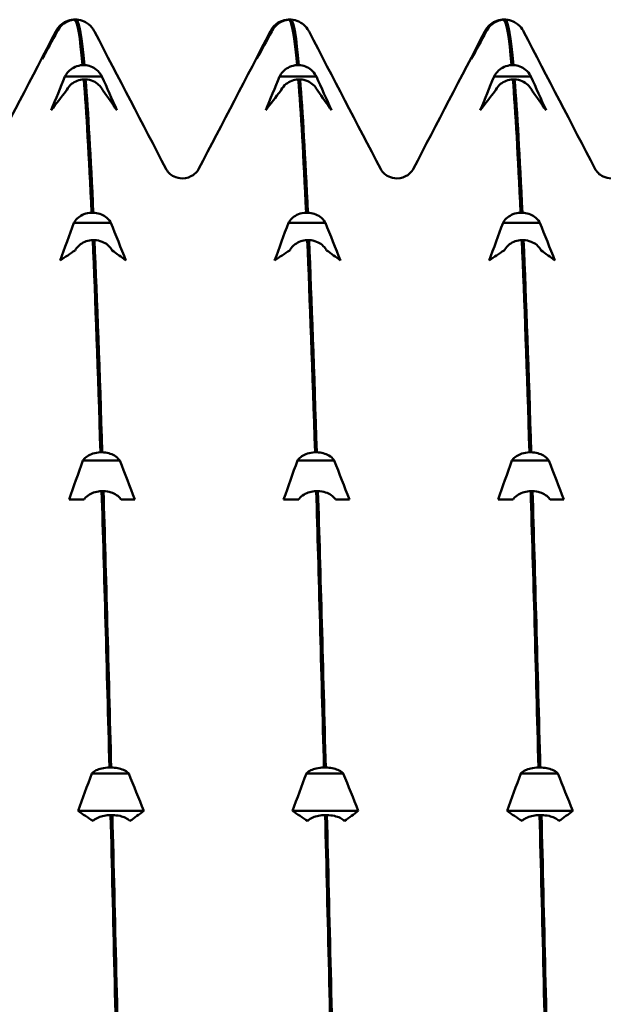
# Model space of a CAD drawing. Header units: millimetres. Extents: x 79 to 341, y 53 to 270.
# Tile 11 of 32: x 170.5 to 176.79, y 83.4 to 94.01. Entities that reach past the tile are written whole.
import ezdxf

# ---------------------------------------------------------------- set-up
doc = ezdxf.new("R2010")
doc.units = ezdxf.units.MM
doc.layers.add('Видимый контур (ГОСТ)', color=7, linetype='Continuous', lineweight=50)

msp = doc.modelspace()

# ---------------------------------------------------------------- linework, layer by layer
at = {"layer": 'Видимый контур (ГОСТ)'}
for p, q in [((171.083, 94.01), (171.096, 94.01)), ((171.116, 94.01), (171.096, 94.01)), ((173.395, 94.01), (173.408, 94.01)), ((173.427, 94.01), (173.408, 94.01)), ((175.706, 94.01), (175.719, 94.01)), ((175.739, 94.01), (175.719, 94.01)), ((170.894, 93.883), (170.899, 93.893)), ((170.907, 93.883), (170.894, 93.883)), ((170.913, 93.893), (170.907, 93.883)), ((173.206, 93.883), (173.211, 93.893)), ((173.219, 93.883), (173.206, 93.883)), ((173.224, 93.893), (173.219, 93.883)), ((175.517, 93.883), (175.522, 93.893)), ((175.53, 93.883), (175.517, 93.883)), ((175.535, 93.893), (175.53, 93.883)), ((171.18, 93.52), (171.199, 93.52)), ((173.491, 93.52), (173.51, 93.52)), ((175.802, 93.52), (175.822, 93.52)), ((170.99, 93.398), (170.996, 93.407)), ((171.388, 93.398), (170.99, 93.398)), ((171.212, 93.367), (171.193, 93.367)), ((171.383, 93.407), (171.388, 93.398)), ((173.302, 93.398), (173.307, 93.407)), ((173.699, 93.398), (173.302, 93.398)), ((173.524, 93.367), (173.504, 93.367)), ((173.694, 93.407), (173.699, 93.398)), ((175.613, 93.398), (175.619, 93.407)), ((176.011, 93.398), (175.613, 93.398)), ((175.835, 93.367), (175.816, 93.367)), ((176.006, 93.407), (176.011, 93.398)), ((171.009, 93.254), (171.004, 93.244)), ((171.401, 93.244), (171.396, 93.254)), ((173.32, 93.254), (173.315, 93.244)), ((173.713, 93.244), (173.707, 93.254)), ((175.632, 93.254), (175.626, 93.244)), ((176.024, 93.244), (176.019, 93.254)), ((171.276, 91.931), (171.295, 91.931)), ((173.587, 91.931), (173.607, 91.931)), ((175.899, 91.931), (175.918, 91.931)), ((171.087, 91.821), (171.092, 91.83)), ((171.484, 91.821), (171.087, 91.821)), ((171.479, 91.83), (171.484, 91.821)), ((173.398, 91.821), (173.403, 91.83)), ((173.796, 91.821), (173.398, 91.821)), ((173.791, 91.83), (173.796, 91.821)), ((175.71, 91.821), (175.715, 91.83)), ((176.107, 91.821), (175.71, 91.821)), ((176.102, 91.83), (176.107, 91.821)), ((171.308, 91.635), (171.289, 91.635)), ((173.62, 91.635), (173.6, 91.635)), ((175.931, 91.635), (175.912, 91.635)), ((171.105, 91.534), (171.1, 91.525)), ((171.498, 91.525), (171.492, 91.534)), ((173.417, 91.534), (173.411, 91.525)), ((173.809, 91.525), (173.804, 91.534)), ((175.728, 91.534), (175.723, 91.525)), ((176.12, 91.525), (176.115, 91.534)), ((171.372, 89.35), (171.392, 89.35)), ((173.684, 89.35), (173.703, 89.35)), ((175.995, 89.35), (176.014, 89.35)), ((171.183, 89.261), (171.188, 89.268)), ((171.581, 89.261), (171.183, 89.261)), ((171.575, 89.268), (171.581, 89.261)), ((173.495, 89.261), (173.5, 89.268)), ((173.892, 89.261), (173.495, 89.261)), ((173.887, 89.268), (173.892, 89.261)), ((175.806, 89.261), (175.811, 89.268)), ((176.203, 89.261), (175.806, 89.261)), ((176.198, 89.268), (176.203, 89.261)), ((171.405, 88.932), (171.385, 88.932)), ((173.716, 88.932), (173.697, 88.932)), ((176.028, 88.932), (176.008, 88.932)), ((171.196, 88.842), (171.034, 88.842)), ((171.202, 88.85), (171.196, 88.842)), ((171.594, 88.842), (171.589, 88.85)), ((171.743, 88.842), (171.594, 88.842)), ((173.508, 88.842), (173.346, 88.842)), ((173.513, 88.85), (173.508, 88.842)), ((173.905, 88.842), (173.9, 88.85)), ((174.054, 88.842), (173.905, 88.842)), ((175.819, 88.842), (175.657, 88.842)), ((175.824, 88.85), (175.819, 88.842)), ((176.217, 88.842), (176.211, 88.85)), ((176.365, 88.842), (176.217, 88.842)), ((171.469, 85.955), (171.488, 85.955)), ((173.78, 85.955), (173.799, 85.955)), ((176.091, 85.955), (176.111, 85.955)), ((171.279, 85.891), (171.285, 85.896)), ((171.677, 85.891), (171.279, 85.891)), ((171.672, 85.896), (171.677, 85.891)), ((173.591, 85.891), (173.596, 85.896)), ((173.988, 85.891), (173.591, 85.891)), ((173.983, 85.896), (173.988, 85.891)), ((175.902, 85.891), (175.907, 85.896)), ((176.3, 85.891), (175.902, 85.891)), ((176.295, 85.896), (176.3, 85.891)), ((171.839, 85.487), (171.131, 85.487)), ((174.15, 85.487), (173.442, 85.487)), ((176.462, 85.487), (175.753, 85.487)), ((171.298, 85.384), (171.293, 85.379)), ((171.501, 85.442), (171.482, 85.442)), ((171.69, 85.379), (171.685, 85.384)), ((173.609, 85.384), (173.604, 85.379)), ((173.812, 85.442), (173.793, 85.442)), ((174.002, 85.379), (173.996, 85.384)), ((175.921, 85.384), (175.915, 85.379)), ((176.124, 85.442), (176.104, 85.442)), ((176.313, 85.379), (176.308, 85.384))]:
    msp.add_line(p, q, dxfattribs=at)
for points in [[(170.89, 93.881), (170.901, 93.902), (170.916, 93.93), (170.956, 93.962)], [(171.096, 94.01), (171.124, 93.987), (171.152, 93.823), (171.18, 93.52)], [(171.199, 93.52), (171.171, 93.823), (171.144, 93.987), (171.116, 94.01)], [(173.202, 93.881), (173.213, 93.902), (173.228, 93.93), (173.267, 93.962)], [(173.408, 94.01), (173.436, 93.987), (173.463, 93.823), (173.491, 93.52)], [(173.51, 93.52), (173.483, 93.823), (173.455, 93.987), (173.427, 94.01)], [(175.513, 93.881), (175.524, 93.902), (175.539, 93.93), (175.579, 93.962)], [(175.719, 94.01), (175.747, 93.987), (175.775, 93.823), (175.802, 93.52)], [(175.822, 93.52), (175.794, 93.823), (175.766, 93.987), (175.739, 94.01)], [(170.119, 92.401), (170.376, 92.894), (170.633, 93.387), (170.89, 93.881)], [(170.907, 93.883), (170.853, 93.785), (170.799, 93.686), (170.745, 93.587)], [(170.745, 93.587), (170.795, 93.686), (170.844, 93.785), (170.894, 93.883)], [(171.309, 93.881), (171.566, 93.387), (171.823, 92.894), (172.08, 92.401)], [(172.43, 92.401), (172.688, 92.894), (172.945, 93.387), (173.202, 93.881)], [(173.219, 93.883), (173.164, 93.785), (173.11, 93.686), (173.057, 93.587)], [(173.057, 93.587), (173.106, 93.686), (173.156, 93.785), (173.206, 93.883)], [(173.62, 93.881), (173.877, 93.387), (174.134, 92.894), (174.392, 92.401)], [(174.742, 92.401), (174.999, 92.894), (175.256, 93.387), (175.513, 93.881)], [(175.53, 93.883), (175.476, 93.785), (175.422, 93.686), (175.368, 93.587)], [(175.368, 93.587), (175.417, 93.686), (175.467, 93.785), (175.517, 93.883)], [(175.932, 93.881), (176.189, 93.387), (176.446, 92.894), (176.703, 92.401)], [(170.842, 93.035), (170.891, 93.156), (170.94, 93.277), (170.99, 93.398)], [(171.193, 93.367), (171.22, 93.021), (171.248, 92.538), (171.276, 91.931)], [(171.295, 91.931), (171.268, 92.538), (171.24, 93.021), (171.212, 93.367)], [(171.388, 93.398), (171.442, 93.277), (171.496, 93.156), (171.55, 93.035)], [(173.153, 93.035), (173.202, 93.156), (173.252, 93.277), (173.302, 93.398)], [(173.504, 93.367), (173.532, 93.021), (173.56, 92.538), (173.587, 91.931)], [(173.607, 91.931), (173.579, 92.538), (173.551, 93.021), (173.524, 93.367)], [(173.699, 93.398), (173.754, 93.277), (173.808, 93.156), (173.861, 93.035)], [(175.465, 93.035), (175.514, 93.156), (175.563, 93.277), (175.613, 93.398)], [(175.816, 93.367), (175.843, 93.021), (175.871, 92.538), (175.899, 91.931)], [(175.918, 91.931), (175.89, 92.538), (175.863, 93.021), (175.835, 93.367)], [(176.011, 93.398), (176.065, 93.277), (176.119, 93.156), (176.173, 93.035)], [(171.004, 93.244), (170.949, 93.175), (170.895, 93.105), (170.842, 93.035)], [(171.55, 93.035), (171.501, 93.105), (171.451, 93.175), (171.401, 93.244)], [(173.315, 93.244), (173.261, 93.175), (173.207, 93.105), (173.153, 93.035)], [(173.861, 93.035), (173.812, 93.105), (173.763, 93.175), (173.713, 93.244)], [(175.626, 93.244), (175.572, 93.175), (175.518, 93.105), (175.465, 93.035)], [(176.173, 93.035), (176.124, 93.105), (176.074, 93.175), (176.024, 93.244)], [(170.938, 91.417), (170.987, 91.552), (171.037, 91.686), (171.087, 91.821)], [(171.484, 91.821), (171.539, 91.686), (171.593, 91.552), (171.646, 91.417)], [(173.249, 91.417), (173.299, 91.552), (173.348, 91.686), (173.398, 91.821)], [(173.796, 91.821), (173.85, 91.686), (173.904, 91.552), (173.958, 91.417)], [(175.561, 91.417), (175.61, 91.552), (175.66, 91.686), (175.71, 91.821)], [(176.107, 91.821), (176.161, 91.686), (176.215, 91.552), (176.269, 91.417)], [(171.289, 91.635), (171.317, 90.989), (171.345, 90.221), (171.372, 89.35)], [(171.392, 89.35), (171.364, 90.221), (171.336, 90.989), (171.308, 91.635)], [(173.6, 91.635), (173.628, 90.989), (173.656, 90.221), (173.684, 89.35)], [(173.703, 89.35), (173.675, 90.221), (173.648, 90.989), (173.62, 91.635)], [(175.912, 91.635), (175.94, 90.989), (175.967, 90.221), (175.995, 89.35)], [(176.014, 89.35), (175.987, 90.221), (175.959, 90.989), (175.931, 91.635)], [(171.1, 91.525), (171.046, 91.489), (170.992, 91.453), (170.938, 91.417)], [(171.646, 91.417), (171.597, 91.453), (171.548, 91.489), (171.498, 91.525)], [(173.411, 91.525), (173.357, 91.489), (173.303, 91.453), (173.249, 91.417)], [(173.958, 91.417), (173.909, 91.453), (173.859, 91.489), (173.809, 91.525)], [(175.723, 91.525), (175.668, 91.489), (175.614, 91.453), (175.561, 91.417)], [(176.269, 91.417), (176.22, 91.453), (176.17, 91.489), (176.12, 91.525)], [(171.034, 88.842), (171.084, 88.982), (171.133, 89.121), (171.183, 89.261)], [(171.581, 89.261), (171.635, 89.121), (171.689, 88.982), (171.743, 88.842)], [(173.346, 88.842), (173.395, 88.982), (173.445, 89.121), (173.495, 89.261)], [(173.892, 89.261), (173.946, 89.121), (174, 88.982), (174.054, 88.842)], [(175.657, 88.842), (175.706, 88.982), (175.756, 89.121), (175.806, 89.261)], [(176.203, 89.261), (176.258, 89.121), (176.312, 88.982), (176.365, 88.842)], [(171.385, 88.932), (171.413, 88.03), (171.441, 87.029), (171.469, 85.955)], [(171.488, 85.955), (171.46, 87.029), (171.432, 88.03), (171.405, 88.932)], [(173.697, 88.932), (173.724, 88.03), (173.752, 87.029), (173.78, 85.955)], [(173.799, 85.955), (173.772, 87.029), (173.744, 88.03), (173.716, 88.932)], [(176.008, 88.932), (176.036, 88.03), (176.064, 87.029), (176.091, 85.955)], [(176.111, 85.955), (176.083, 87.029), (176.055, 88.03), (176.028, 88.932)], [(171.131, 85.487), (171.18, 85.622), (171.229, 85.757), (171.279, 85.891)], [(171.677, 85.891), (171.731, 85.757), (171.785, 85.622), (171.839, 85.487)], [(173.442, 85.487), (173.491, 85.622), (173.541, 85.757), (173.591, 85.891)], [(173.988, 85.891), (174.043, 85.757), (174.097, 85.622), (174.15, 85.487)], [(175.753, 85.487), (175.803, 85.622), (175.852, 85.757), (175.902, 85.891)], [(176.3, 85.891), (176.354, 85.757), (176.408, 85.622), (176.462, 85.487)], [(171.293, 85.379), (171.238, 85.415), (171.184, 85.451), (171.131, 85.487)], [(171.839, 85.487), (171.79, 85.451), (171.74, 85.415), (171.69, 85.379)], [(173.604, 85.379), (173.55, 85.415), (173.496, 85.451), (173.442, 85.487)], [(174.15, 85.487), (174.101, 85.451), (174.052, 85.415), (174.002, 85.379)], [(175.915, 85.379), (175.861, 85.415), (175.807, 85.451), (175.753, 85.487)], [(176.462, 85.487), (176.413, 85.451), (176.363, 85.415), (176.313, 85.379)], [(171.482, 85.442), (171.509, 84.346), (171.537, 83.18), (171.565, 81.975)], [(171.584, 81.975), (171.557, 83.18), (171.529, 84.346), (171.501, 85.442)], [(173.793, 85.442), (173.821, 84.346), (173.849, 83.18), (173.876, 81.975)], [(173.896, 81.975), (173.868, 83.18), (173.84, 84.346), (173.812, 85.442)], [(176.104, 85.442), (176.132, 84.346), (176.16, 83.18), (176.188, 81.975)], [(176.207, 81.975), (176.179, 83.18), (176.152, 84.346), (176.124, 85.442)]]:
    msp.add_open_spline(points, degree=3, dxfattribs=at)
for points, knots in [([(170.899, 93.893), (170.91, 93.914), (170.925, 93.934), (170.96, 93.967), (170.98, 93.98), (171.027, 94.002), (171.055, 94.009), (171.083, 94.01)], [-0.02287204, -0.02287204, -0.02287204, -0.02287204, -0.01567294, -0.01567294, -0.00847425, -0.00847425, 0, 0, 0, 0]), ([(171.096, 94.01), (171.072, 94.009), (171.049, 94.004), (171.004, 93.986), (170.983, 93.974), (170.943, 93.94), (170.926, 93.918), (170.913, 93.893)], [-0.02286575, -0.02286575, -0.02286575, -0.02286575, -0.01566856, -0.01566856, -0.00847177, -0.00847177, 0, 0, 0, 0]), ([(171.243, 93.962), (171.229, 93.973), (171.214, 93.983), (171.172, 94.002), (171.144, 94.009), (171.116, 94.01)], [-0.01387742, -0.01387742, -0.01387742, -0.01387742, -0.00847425, -0.00847425, 0, 0, 0, 0]), ([(171.243, 93.962), (171.276, 93.936), (171.291, 93.911), (171.305, 93.888), (171.307, 93.884), (171.309, 93.881)], [0, 0, 0, 0, 0.03497996, 0.03497996, 0.04236746, 0.04236746, 0.04236746, 0.04236746]), ([(173.211, 93.893), (173.222, 93.914), (173.236, 93.934), (173.271, 93.967), (173.291, 93.98), (173.339, 94.002), (173.366, 94.009), (173.395, 94.01)], [-0.02287204, -0.02287204, -0.02287204, -0.02287204, -0.01567294, -0.01567294, -0.00847425, -0.00847425, 0, 0, 0, 0]), ([(173.408, 94.01), (173.384, 94.009), (173.36, 94.004), (173.315, 93.986), (173.295, 93.974), (173.255, 93.94), (173.237, 93.918), (173.224, 93.893)], [-0.02286575, -0.02286575, -0.02286575, -0.02286575, -0.01566856, -0.01566856, -0.00847177, -0.00847177, 0, 0, 0, 0]), ([(173.555, 93.962), (173.541, 93.973), (173.525, 93.983), (173.483, 94.002), (173.455, 94.009), (173.427, 94.01)], [-0.01387742, -0.01387742, -0.01387742, -0.01387742, -0.00847425, -0.00847425, 0, 0, 0, 0]), ([(173.555, 93.962), (173.587, 93.936), (173.603, 93.911), (173.616, 93.888), (173.618, 93.884), (173.62, 93.881)], [0, 0, 0, 0, 0.03497996, 0.03497996, 0.04236746, 0.04236746, 0.04236746, 0.04236746]), ([(175.522, 93.893), (175.533, 93.914), (175.548, 93.934), (175.583, 93.967), (175.603, 93.98), (175.65, 94.002), (175.678, 94.009), (175.706, 94.01)], [-0.02287204, -0.02287204, -0.02287204, -0.02287204, -0.01567294, -0.01567294, -0.00847425, -0.00847425, 0, 0, 0, 0]), ([(175.719, 94.01), (175.695, 94.009), (175.672, 94.004), (175.627, 93.986), (175.606, 93.974), (175.566, 93.94), (175.548, 93.918), (175.535, 93.893)], [-0.02286575, -0.02286575, -0.02286575, -0.02286575, -0.01566856, -0.01566856, -0.00847177, -0.00847177, 0, 0, 0, 0]), ([(175.866, 93.962), (175.852, 93.973), (175.837, 93.983), (175.795, 94.002), (175.767, 94.009), (175.739, 94.01)], [-0.01387742, -0.01387742, -0.01387742, -0.01387742, -0.00847425, -0.00847425, 0, 0, 0, 0]), ([(175.866, 93.962), (175.899, 93.936), (175.914, 93.911), (175.928, 93.888), (175.93, 93.884), (175.932, 93.881)], [0, 0, 0, 0, 0.03497996, 0.03497996, 0.04236746, 0.04236746, 0.04236746, 0.04236746]), ([(170.996, 93.407), (171.007, 93.428), (171.021, 93.446), (171.056, 93.478), (171.076, 93.491), (171.124, 93.512), (171.151, 93.519), (171.18, 93.52)], [-0.02287204, -0.02287204, -0.02287204, -0.02287204, -0.01567294, -0.01567294, -0.00847425, -0.00847425, 0, 0, 0, 0]), ([(171.199, 93.52), (171.223, 93.519), (171.247, 93.514), (171.291, 93.497), (171.312, 93.485), (171.352, 93.453), (171.37, 93.431), (171.383, 93.407)], [-0.02286575, -0.02286575, -0.02286575, -0.02286575, -0.01566856, -0.01566856, -0.00847177, -0.00847177, 0, 0, 0, 0]), ([(173.307, 93.407), (173.318, 93.428), (173.333, 93.446), (173.368, 93.478), (173.388, 93.491), (173.435, 93.512), (173.463, 93.519), (173.491, 93.52)], [-0.02287204, -0.02287204, -0.02287204, -0.02287204, -0.01567294, -0.01567294, -0.00847425, -0.00847425, 0, 0, 0, 0]), ([(173.51, 93.52), (173.534, 93.519), (173.558, 93.514), (173.603, 93.497), (173.624, 93.485), (173.663, 93.453), (173.681, 93.431), (173.694, 93.407)], [-0.02286575, -0.02286575, -0.02286575, -0.02286575, -0.01566856, -0.01566856, -0.00847177, -0.00847177, 0, 0, 0, 0]), ([(175.619, 93.407), (175.63, 93.428), (175.644, 93.446), (175.679, 93.478), (175.699, 93.491), (175.746, 93.512), (175.774, 93.519), (175.802, 93.52)], [-0.02287204, -0.02287204, -0.02287204, -0.02287204, -0.01567294, -0.01567294, -0.00847425, -0.00847425, 0, 0, 0, 0]), ([(175.822, 93.52), (175.846, 93.519), (175.869, 93.514), (175.914, 93.497), (175.935, 93.485), (175.975, 93.453), (175.993, 93.431), (176.006, 93.407)], [-0.02286575, -0.02286575, -0.02286575, -0.02286575, -0.01566856, -0.01566856, -0.00847177, -0.00847177, 0, 0, 0, 0]), ([(171.193, 93.367), (171.169, 93.366), (171.145, 93.361), (171.1, 93.344), (171.08, 93.332), (171.04, 93.3), (171.022, 93.278), (171.009, 93.254)], [-0.02286575, -0.02286575, -0.02286575, -0.02286575, -0.01566856, -0.01566856, -0.00847177, -0.00847177, 0, 0, 0, 0]), ([(171.396, 93.254), (171.385, 93.275), (171.37, 93.293), (171.336, 93.325), (171.316, 93.338), (171.268, 93.359), (171.24, 93.366), (171.212, 93.367)], [-0.02287204, -0.02287204, -0.02287204, -0.02287204, -0.01567294, -0.01567294, -0.00847425, -0.00847425, 0, 0, 0, 0]), ([(173.504, 93.367), (173.48, 93.366), (173.456, 93.361), (173.412, 93.344), (173.391, 93.332), (173.351, 93.3), (173.333, 93.278), (173.32, 93.254)], [-0.02286575, -0.02286575, -0.02286575, -0.02286575, -0.01566856, -0.01566856, -0.00847177, -0.00847177, 0, 0, 0, 0]), ([(173.707, 93.254), (173.696, 93.275), (173.682, 93.293), (173.647, 93.325), (173.627, 93.338), (173.579, 93.359), (173.552, 93.366), (173.524, 93.367)], [-0.02287204, -0.02287204, -0.02287204, -0.02287204, -0.01567294, -0.01567294, -0.00847425, -0.00847425, 0, 0, 0, 0]), ([(175.816, 93.367), (175.792, 93.366), (175.768, 93.361), (175.723, 93.344), (175.702, 93.332), (175.663, 93.3), (175.645, 93.278), (175.632, 93.254)], [-0.02286575, -0.02286575, -0.02286575, -0.02286575, -0.01566856, -0.01566856, -0.00847177, -0.00847177, 0, 0, 0, 0]), ([(176.019, 93.254), (176.008, 93.275), (175.993, 93.293), (175.958, 93.325), (175.938, 93.338), (175.891, 93.359), (175.863, 93.366), (175.835, 93.367)], [-0.02287204, -0.02287204, -0.02287204, -0.02287204, -0.01567294, -0.01567294, -0.00847425, -0.00847425, 0, 0, 0, 0]), ([(172.08, 92.401), (172.084, 92.393), (172.091, 92.378), (172.126, 92.345), (172.143, 92.331), (172.191, 92.309), (172.223, 92.3), (172.255, 92.3)], [0, 0, 0, 0, 0.03595059, 0.03595059, 0.0548056, 0.0548056, 0.07436259, 0.07436259, 0.07436259, 0.07436259]), ([(172.255, 92.3), (172.301, 92.3), (172.344, 92.318), (172.394, 92.352), (172.408, 92.367), (172.424, 92.389), (172.428, 92.396), (172.43, 92.401)], [0, 0, 0, 0, 0.02780266, 0.02780266, 0.05196062, 0.05196062, 0.07433052, 0.07433052, 0.07433052, 0.07433052]), ([(174.392, 92.401), (174.396, 92.393), (174.403, 92.378), (174.438, 92.345), (174.455, 92.331), (174.503, 92.309), (174.535, 92.3), (174.567, 92.3)], [0, 0, 0, 0, 0.03595059, 0.03595059, 0.0548056, 0.0548056, 0.07436259, 0.07436259, 0.07436259, 0.07436259]), ([(174.567, 92.3), (174.612, 92.3), (174.656, 92.318), (174.706, 92.352), (174.719, 92.367), (174.735, 92.389), (174.739, 92.396), (174.742, 92.401)], [0, 0, 0, 0, 0.02780266, 0.02780266, 0.05196062, 0.05196062, 0.07433052, 0.07433052, 0.07433052, 0.07433052]), ([(176.703, 92.401), (176.707, 92.393), (176.714, 92.378), (176.749, 92.345), (176.766, 92.331), (176.814, 92.309), (176.846, 92.3), (176.878, 92.3)], [0, 0, 0, 0, 0.03595059, 0.03595059, 0.0548056, 0.0548056, 0.07436259, 0.07436259, 0.07436259, 0.07436259]), ([(171.092, 91.83), (171.103, 91.848), (171.118, 91.865), (171.152, 91.893), (171.172, 91.905), (171.22, 91.924), (171.248, 91.93), (171.276, 91.931)], [-0.02287204, -0.02287204, -0.02287204, -0.02287204, -0.01567294, -0.01567294, -0.00847425, -0.00847425, 0, 0, 0, 0]), ([(171.295, 91.931), (171.319, 91.93), (171.343, 91.926), (171.388, 91.91), (171.408, 91.9), (171.448, 91.871), (171.466, 91.851), (171.479, 91.83)], [-0.02286575, -0.02286575, -0.02286575, -0.02286575, -0.01566856, -0.01566856, -0.00847177, -0.00847177, 0, 0, 0, 0]), ([(173.403, 91.83), (173.415, 91.848), (173.429, 91.865), (173.464, 91.893), (173.484, 91.905), (173.531, 91.924), (173.559, 91.93), (173.587, 91.931)], [-0.02287204, -0.02287204, -0.02287204, -0.02287204, -0.01567294, -0.01567294, -0.00847425, -0.00847425, 0, 0, 0, 0]), ([(173.607, 91.931), (173.631, 91.93), (173.654, 91.926), (173.699, 91.91), (173.72, 91.9), (173.76, 91.871), (173.778, 91.851), (173.791, 91.83)], [-0.02286575, -0.02286575, -0.02286575, -0.02286575, -0.01566856, -0.01566856, -0.00847177, -0.00847177, 0, 0, 0, 0]), ([(175.715, 91.83), (175.726, 91.848), (175.74, 91.865), (175.775, 91.893), (175.795, 91.905), (175.843, 91.924), (175.871, 91.93), (175.899, 91.931)], [-0.02287204, -0.02287204, -0.02287204, -0.02287204, -0.01567294, -0.01567294, -0.00847425, -0.00847425, 0, 0, 0, 0]), ([(175.918, 91.931), (175.942, 91.93), (175.966, 91.926), (176.01, 91.91), (176.031, 91.9), (176.071, 91.871), (176.089, 91.851), (176.102, 91.83)], [-0.02286575, -0.02286575, -0.02286575, -0.02286575, -0.01566856, -0.01566856, -0.00847177, -0.00847177, 0, 0, 0, 0]), ([(171.289, 91.635), (171.265, 91.634), (171.241, 91.63), (171.197, 91.615), (171.176, 91.604), (171.136, 91.575), (171.118, 91.556), (171.105, 91.534)], [-0.02286575, -0.02286575, -0.02286575, -0.02286575, -0.01566856, -0.01566856, -0.00847177, -0.00847177, 0, 0, 0, 0]), ([(171.492, 91.534), (171.481, 91.552), (171.467, 91.569), (171.432, 91.598), (171.412, 91.609), (171.364, 91.628), (171.337, 91.634), (171.308, 91.635)], [-0.02287204, -0.02287204, -0.02287204, -0.02287204, -0.01567294, -0.01567294, -0.00847425, -0.00847425, 0, 0, 0, 0]), ([(173.6, 91.635), (173.576, 91.634), (173.553, 91.63), (173.508, 91.615), (173.487, 91.604), (173.447, 91.575), (173.43, 91.556), (173.417, 91.534)], [-0.02286575, -0.02286575, -0.02286575, -0.02286575, -0.01566856, -0.01566856, -0.00847177, -0.00847177, 0, 0, 0, 0]), ([(173.804, 91.534), (173.793, 91.552), (173.778, 91.569), (173.743, 91.598), (173.723, 91.609), (173.676, 91.628), (173.648, 91.634), (173.62, 91.635)], [-0.02287204, -0.02287204, -0.02287204, -0.02287204, -0.01567294, -0.01567294, -0.00847425, -0.00847425, 0, 0, 0, 0]), ([(175.912, 91.635), (175.888, 91.634), (175.864, 91.63), (175.819, 91.615), (175.799, 91.604), (175.759, 91.575), (175.741, 91.556), (175.728, 91.534)], [-0.02286575, -0.02286575, -0.02286575, -0.02286575, -0.01566856, -0.01566856, -0.00847177, -0.00847177, 0, 0, 0, 0]), ([(176.115, 91.534), (176.104, 91.552), (176.09, 91.569), (176.055, 91.598), (176.035, 91.609), (175.987, 91.628), (175.959, 91.634), (175.931, 91.635)], [-0.02287204, -0.02287204, -0.02287204, -0.02287204, -0.01567294, -0.01567294, -0.00847425, -0.00847425, 0, 0, 0, 0]), ([(171.188, 89.268), (171.199, 89.283), (171.214, 89.296), (171.249, 89.32), (171.269, 89.329), (171.316, 89.345), (171.344, 89.349), (171.372, 89.35)], [-0.02287204, -0.02287204, -0.02287204, -0.02287204, -0.01567294, -0.01567294, -0.00847425, -0.00847425, 0, 0, 0, 0]), ([(171.392, 89.35), (171.416, 89.35), (171.439, 89.346), (171.484, 89.334), (171.505, 89.325), (171.545, 89.301), (171.562, 89.285), (171.575, 89.268)], [-0.02286575, -0.02286575, -0.02286575, -0.02286575, -0.01566856, -0.01566856, -0.00847177, -0.00847177, 0, 0, 0, 0]), ([(173.5, 89.268), (173.511, 89.283), (173.525, 89.296), (173.56, 89.32), (173.58, 89.329), (173.628, 89.345), (173.655, 89.349), (173.684, 89.35)], [-0.02287204, -0.02287204, -0.02287204, -0.02287204, -0.01567294, -0.01567294, -0.00847425, -0.00847425, 0, 0, 0, 0]), ([(173.703, 89.35), (173.727, 89.35), (173.751, 89.346), (173.795, 89.334), (173.816, 89.325), (173.856, 89.301), (173.874, 89.285), (173.887, 89.268)], [-0.02286575, -0.02286575, -0.02286575, -0.02286575, -0.01566856, -0.01566856, -0.00847177, -0.00847177, 0, 0, 0, 0]), ([(175.811, 89.268), (175.822, 89.283), (175.837, 89.296), (175.872, 89.32), (175.892, 89.329), (175.939, 89.345), (175.967, 89.349), (175.995, 89.35)], [-0.02287204, -0.02287204, -0.02287204, -0.02287204, -0.01567294, -0.01567294, -0.00847425, -0.00847425, 0, 0, 0, 0]), ([(176.014, 89.35), (176.038, 89.35), (176.062, 89.346), (176.107, 89.334), (176.128, 89.325), (176.167, 89.301), (176.185, 89.285), (176.198, 89.268)], [-0.02286575, -0.02286575, -0.02286575, -0.02286575, -0.01566856, -0.01566856, -0.00847177, -0.00847177, 0, 0, 0, 0]), ([(171.385, 88.932), (171.361, 88.931), (171.338, 88.928), (171.293, 88.916), (171.272, 88.907), (171.232, 88.883), (171.215, 88.867), (171.202, 88.85)], [-0.02286575, -0.02286575, -0.02286575, -0.02286575, -0.01566856, -0.01566856, -0.00847177, -0.00847177, 0, 0, 0, 0]), ([(171.589, 88.85), (171.578, 88.865), (171.563, 88.878), (171.528, 88.902), (171.508, 88.911), (171.461, 88.927), (171.433, 88.931), (171.405, 88.932)], [-0.02287204, -0.02287204, -0.02287204, -0.02287204, -0.01567294, -0.01567294, -0.00847425, -0.00847425, 0, 0, 0, 0]), ([(173.697, 88.932), (173.673, 88.931), (173.649, 88.928), (173.604, 88.916), (173.584, 88.907), (173.544, 88.883), (173.526, 88.867), (173.513, 88.85)], [-0.02286575, -0.02286575, -0.02286575, -0.02286575, -0.01566856, -0.01566856, -0.00847177, -0.00847177, 0, 0, 0, 0]), ([(173.9, 88.85), (173.889, 88.865), (173.874, 88.878), (173.84, 88.902), (173.82, 88.911), (173.772, 88.927), (173.744, 88.931), (173.716, 88.932)], [-0.02287204, -0.02287204, -0.02287204, -0.02287204, -0.01567294, -0.01567294, -0.00847425, -0.00847425, 0, 0, 0, 0]), ([(176.008, 88.932), (175.984, 88.931), (175.961, 88.928), (175.916, 88.916), (175.895, 88.907), (175.855, 88.883), (175.837, 88.867), (175.824, 88.85)], [-0.02286575, -0.02286575, -0.02286575, -0.02286575, -0.01566856, -0.01566856, -0.00847177, -0.00847177, 0, 0, 0, 0]), ([(176.211, 88.85), (176.2, 88.865), (176.186, 88.878), (176.151, 88.902), (176.131, 88.911), (176.084, 88.927), (176.056, 88.931), (176.028, 88.932)], [-0.02287204, -0.02287204, -0.02287204, -0.02287204, -0.01567294, -0.01567294, -0.00847425, -0.00847425, 0, 0, 0, 0]), ([(171.285, 85.896), (171.296, 85.907), (171.31, 85.917), (171.345, 85.933), (171.365, 85.94), (171.413, 85.951), (171.44, 85.954), (171.469, 85.955)], [-0.02287204, -0.02287204, -0.02287204, -0.02287204, -0.01567294, -0.01567294, -0.00847425, -0.00847425, 0, 0, 0, 0]), ([(171.488, 85.955), (171.512, 85.954), (171.536, 85.952), (171.58, 85.943), (171.601, 85.937), (171.641, 85.92), (171.659, 85.909), (171.672, 85.896)], [-0.02286575, -0.02286575, -0.02286575, -0.02286575, -0.01566856, -0.01566856, -0.00847177, -0.00847177, 0, 0, 0, 0]), ([(173.596, 85.896), (173.607, 85.907), (173.622, 85.917), (173.656, 85.933), (173.676, 85.94), (173.724, 85.951), (173.752, 85.954), (173.78, 85.955)], [-0.02287204, -0.02287204, -0.02287204, -0.02287204, -0.01567294, -0.01567294, -0.00847425, -0.00847425, 0, 0, 0, 0]), ([(173.799, 85.955), (173.823, 85.954), (173.847, 85.952), (173.892, 85.943), (173.912, 85.937), (173.952, 85.92), (173.97, 85.909), (173.983, 85.896)], [-0.02286575, -0.02286575, -0.02286575, -0.02286575, -0.01566856, -0.01566856, -0.00847177, -0.00847177, 0, 0, 0, 0]), ([(175.907, 85.896), (175.919, 85.907), (175.933, 85.917), (175.968, 85.933), (175.988, 85.94), (176.035, 85.951), (176.063, 85.954), (176.091, 85.955)], [-0.02287204, -0.02287204, -0.02287204, -0.02287204, -0.01567294, -0.01567294, -0.00847425, -0.00847425, 0, 0, 0, 0]), ([(176.111, 85.955), (176.135, 85.954), (176.158, 85.952), (176.203, 85.943), (176.224, 85.937), (176.264, 85.92), (176.282, 85.909), (176.295, 85.896)], [-0.02286575, -0.02286575, -0.02286575, -0.02286575, -0.01566856, -0.01566856, -0.00847177, -0.00847177, 0, 0, 0, 0]), ([(171.482, 85.442), (171.458, 85.442), (171.434, 85.439), (171.389, 85.431), (171.369, 85.425), (171.329, 85.408), (171.311, 85.397), (171.298, 85.384)], [-0.02286575, -0.02286575, -0.02286575, -0.02286575, -0.01566856, -0.01566856, -0.00847177, -0.00847177, 0, 0, 0, 0]), ([(171.685, 85.384), (171.674, 85.395), (171.659, 85.404), (171.625, 85.421), (171.605, 85.428), (171.557, 85.439), (171.529, 85.442), (171.501, 85.442)], [-0.02287204, -0.02287204, -0.02287204, -0.02287204, -0.01567294, -0.01567294, -0.00847425, -0.00847425, 0, 0, 0, 0]), ([(173.793, 85.442), (173.769, 85.442), (173.745, 85.439), (173.701, 85.431), (173.68, 85.425), (173.64, 85.408), (173.622, 85.397), (173.609, 85.384)], [-0.02286575, -0.02286575, -0.02286575, -0.02286575, -0.01566856, -0.01566856, -0.00847177, -0.00847177, 0, 0, 0, 0]), ([(173.996, 85.384), (173.985, 85.395), (173.971, 85.404), (173.936, 85.421), (173.916, 85.428), (173.868, 85.439), (173.841, 85.442), (173.812, 85.442)], [-0.02287204, -0.02287204, -0.02287204, -0.02287204, -0.01567294, -0.01567294, -0.00847425, -0.00847425, 0, 0, 0, 0]), ([(176.104, 85.442), (176.08, 85.442), (176.057, 85.439), (176.012, 85.431), (175.991, 85.425), (175.951, 85.408), (175.934, 85.397), (175.921, 85.384)], [-0.02286575, -0.02286575, -0.02286575, -0.02286575, -0.01566856, -0.01566856, -0.00847177, -0.00847177, 0, 0, 0, 0]), ([(176.308, 85.384), (176.297, 85.395), (176.282, 85.404), (176.247, 85.421), (176.227, 85.428), (176.18, 85.439), (176.152, 85.442), (176.124, 85.442)], [-0.02287204, -0.02287204, -0.02287204, -0.02287204, -0.01567294, -0.01567294, -0.00847425, -0.00847425, 0, 0, 0, 0])]:
    msp.add_open_spline(points, degree=3, knots=knots, dxfattribs=at)

doc.saveas('drawing.dxf')
